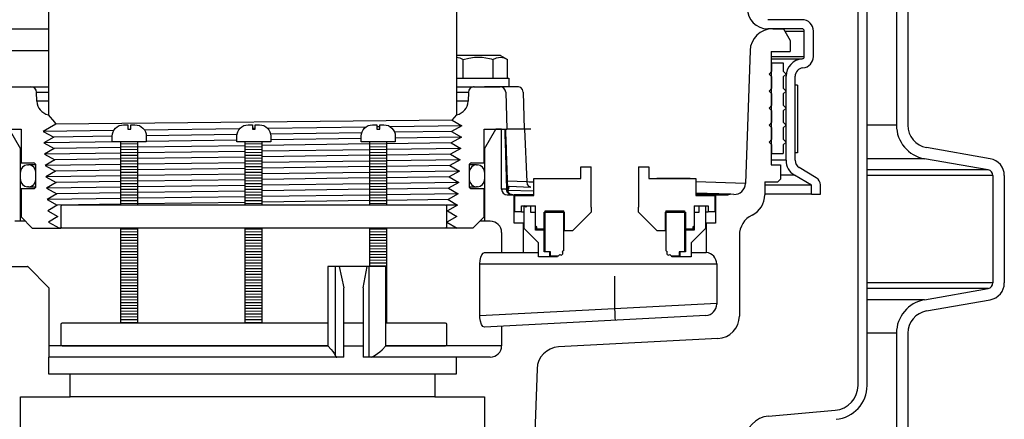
# Model space of a CAD drawing. Extents: x 2360 to 5106, y -824 to 622.
# Tile 76 of 124: x 3595.15 to 3606.01, y 487.89 to 492.29. Entities that reach past the tile are written whole.
import ezdxf

# ---------------------------------------------------------------- set-up
doc = ezdxf.new("R2010")
doc.units = 0
doc.header["$MEASUREMENT"] = 0
for name, color, linetype in [('GALV-4', 4, 'CONTINUOUS'), ('JACK-SCREW', 2, 'CONTINUOUS'), ('SPILL-BUCKET', 1, 'CONTINUOUS')]:
    doc.layers.add(name, color=color, linetype=linetype)

msp = doc.modelspace()

# ---------------------------------------------------------------- linework, layer by layer
at = {"layer": 'GALV-4'}
msp.add_line((3595.46696, 492.74322), (3595.46696, 491.24341), dxfattribs=at)
at = {"layer": 'GALV-4', "linetype": 'Continuous'}
for p, q in [((3599.96696, 492.74322), (3599.96696, 491.24341)), ((3595.46344, 491.24341), (3595.53189, 491.15975)), ((3599.92107, 491.18302), (3599.97048, 491.24341)), ((3595.54857, 491.13936), (3595.40905, 491.05846)), ((3595.53189, 491.15975), (3595.54857, 491.13936)), ((3600.02801, 491.12092), (3599.91383, 491.05846)), ((3599.92045, 491.18338), (3600.02801, 491.12092)), ((3595.40905, 491.05846), (3595.52341, 490.99601)), ((3599.91383, 491.05846), (3600.02139, 490.99601)), ((3595.52341, 490.99601), (3595.41601, 490.93355)), ((3595.41601, 490.93355), (3595.53003, 490.87109)), ((3600.02139, 490.99601), (3599.9072, 490.93355)), ((3599.9072, 490.93355), (3600.01443, 490.87109)), ((3595.53003, 490.87109), (3595.42297, 490.80864)), ((3595.42297, 490.80864), (3595.53665, 490.74618)), ((3600.01443, 490.87109), (3599.90058, 490.80864)), ((3599.90058, 490.80864), (3600.00747, 490.74618)), ((3595.53665, 490.74618), (3595.42993, 490.68372)), ((3595.42993, 490.68372), (3595.54327, 490.62126)), ((3600.00747, 490.74618), (3599.89396, 490.68372)), ((3599.89396, 490.68372), (3600.00052, 490.62126)), ((3599.90668, 490.69072), (3599.89757, 490.68161)), ((3595.54327, 490.62126), (3595.43688, 490.55881)), ((3600.00052, 490.62126), (3599.88734, 490.55881)), ((3595.43688, 490.55881), (3595.54989, 490.49635)), ((3595.54989, 490.49635), (3595.44384, 490.43389)), ((3599.99356, 490.49635), (3599.88072, 490.43389)), ((3599.88734, 490.55881), (3599.99356, 490.49635)), ((3595.44384, 490.43389), (3595.55652, 490.37143)), ((3595.55652, 490.37143), (3595.4508, 490.30898)), ((3599.9866, 490.37143), (3599.87409, 490.30898)), ((3599.88072, 490.43389), (3599.9866, 490.37143)), ((3595.4508, 490.30898), (3595.56314, 490.24652)), ((3599.87409, 490.30898), (3599.97965, 490.24652)), ((3595.56314, 490.24652), (3595.45776, 490.18406)), ((3595.45776, 490.18406), (3595.56976, 490.1216)), ((3599.97965, 490.24652), (3599.86747, 490.18406)), ((3599.86747, 490.18406), (3599.97269, 490.1216)), ((3595.56976, 490.1216), (3595.46471, 490.05915)), ((3595.46471, 490.05915), (3595.58626, 489.99117)), ((3599.97269, 490.1216), (3599.86085, 490.05915)), ((3599.86085, 490.05915), (3599.97501, 489.99117)), ((3599.97501, 489.99117), (3595.58626, 489.99117))]:
    msp.add_line(p, q, dxfattribs=at)
at = {"layer": 'GALV-4', "color": 7, "linetype": 'Continuous'}
for p, q in [((3599.92045, 491.18338), (3595.54857, 491.13936)), ((3600.02801, 491.12092), (3599.23811, 491.11024)), ((3596.18636, 491.06897), (3595.40905, 491.05846)), ((3597.57262, 491.08772), (3596.52637, 491.07357)), ((3597.54472, 491.02476), (3596.54519, 491.01054)), ((3597.74665, 491.09007), (3597.7154, 491.08965)), ((3598.96552, 491.10655), (3597.88573, 491.09195)), ((3598.92237, 491.04436), (3597.91649, 491.03005)), ((3599.11996, 491.10864), (3599.08871, 491.10822)), ((3599.91383, 491.05846), (3599.28458, 491.04951)), ((3596.26426, 490.94505), (3595.41601, 490.93355)), ((3596.17022, 491.00521), (3595.52341, 490.99601)), ((3597.63728, 490.90116), (3596.45147, 490.88424)), ((3597.54353, 490.9624), (3596.54522, 490.94886)), ((3599.01058, 490.92076), (3597.82478, 490.90384)), ((3598.91683, 490.98103), (3597.91853, 490.96749)), ((3599.9072, 490.93355), (3599.19808, 490.92343)), ((3600.02139, 490.99601), (3599.29183, 490.98611)), ((3596.26397, 490.82008), (3595.42297, 490.80864)), ((3596.26397, 490.88157), (3595.53003, 490.87109)), ((3597.63728, 490.83876), (3596.45147, 490.82263)), ((3599.01058, 490.85744), (3597.82478, 490.84131)), ((3599.01058, 490.7959), (3597.82478, 490.77893)), ((3600.01443, 490.87109), (3599.19808, 490.85999)), ((3599.90058, 490.80864), (3599.19808, 490.79858)), ((3596.26397, 490.6951), (3595.42993, 490.68372)), ((3596.26397, 490.75659), (3595.53665, 490.74618)), ((3597.63728, 490.77624), (3596.45147, 490.75927)), ((3597.63728, 490.71384), (3596.45147, 490.69766)), ((3599.01058, 490.73258), (3597.82478, 490.7164)), ((3600.00747, 490.74618), (3599.19808, 490.73513)), ((3599.89396, 490.68372), (3599.19808, 490.67373)), ((3596.26397, 490.63161), (3595.54327, 490.62126)), ((3597.63728, 490.65132), (3596.45147, 490.6343)), ((3597.63728, 490.58892), (3596.45147, 490.57269)), ((3599.01058, 490.67104), (3597.82478, 490.65402)), ((3599.01058, 490.60772), (3597.82478, 490.59149)), ((3600.00052, 490.62126), (3599.19808, 490.61028)), ((3596.26397, 490.57013), (3595.43688, 490.55881)), ((3596.26397, 490.50663), (3595.54989, 490.49635)), ((3597.63728, 490.52641), (3596.45147, 490.50933)), ((3599.01058, 490.54618), (3597.82478, 490.52911)), ((3599.01058, 490.48285), (3597.82478, 490.46658)), ((3599.88734, 490.55881), (3599.19808, 490.54888)), ((3599.99356, 490.49635), (3599.19808, 490.48543)), ((3596.26397, 490.44515), (3595.44384, 490.43389)), ((3596.26397, 490.38165), (3595.55652, 490.37143)), ((3597.63728, 490.464), (3596.45147, 490.44772)), ((3597.63728, 490.40149), (3596.45147, 490.38436)), ((3599.01058, 490.42132), (3597.82478, 490.4042)), ((3599.01058, 490.35799), (3597.82478, 490.34167)), ((3599.88072, 490.43389), (3599.19808, 490.42403)), ((3599.9866, 490.37143), (3599.19808, 490.36058)), ((3596.26397, 490.32017), (3595.4508, 490.30898)), ((3596.26397, 490.25667), (3595.56314, 490.24652)), ((3597.63728, 490.33908), (3596.45147, 490.32276)), ((3597.63728, 490.27657), (3596.45147, 490.25939)), ((3599.01058, 490.29647), (3597.82478, 490.27929)), ((3599.87409, 490.30898), (3599.19808, 490.29918)), ((3599.97965, 490.24652), (3599.8522, 490.24476))]:
    msp.add_line(p, q, dxfattribs=at)
at = {"layer": 'JACK-SCREW'}
for p, q in [((3596.26397, 490.24641), (3596.26397, 490.94505)), ((3596.45147, 490.24641), (3596.45147, 490.94505)), ((3597.63728, 490.24641), (3597.63728, 490.94505)), ((3597.82478, 490.24641), (3597.82478, 490.94505)), ((3599.01058, 490.24641), (3599.01058, 490.94505)), ((3599.19808, 490.24641), (3599.19808, 490.94505)), ((3596.26397, 488.94505), (3596.26397, 489.99641)), ((3596.45147, 488.94505), (3596.45147, 489.99641)), ((3597.63728, 488.94505), (3597.63728, 489.99641)), ((3597.82478, 488.94505), (3597.82478, 489.99641)), ((3599.01058, 489.56946), (3599.01058, 489.99641)), ((3599.19808, 488.94505), (3599.19808, 489.99641))]:
    msp.add_line(p, q, dxfattribs=at)
for points in [[(3596.54522, 491.00755), (3596.54522, 490.94505), (3596.17022, 490.94505), (3596.17022, 491.00755, -0.41421356), (3596.29522, 491.13255), (3596.3421, 491.13255), (3596.3421, 491.08568), (3596.37335, 491.08568), (3596.37335, 491.13255), (3596.42022, 491.13255, -0.41421356)], [(3597.91853, 491.00755), (3597.91853, 490.94505), (3597.54353, 490.94505), (3597.54353, 491.00755, -0.41421356), (3597.66853, 491.13255), (3597.7154, 491.13255), (3597.7154, 491.08568), (3597.74665, 491.08568), (3597.74665, 491.13255), (3597.79353, 491.13255, -0.41421356)], [(3599.29183, 491.00755), (3599.29183, 490.94505), (3598.91683, 490.94505), (3598.91683, 491.00755, -0.41421356), (3599.04183, 491.13255), (3599.08871, 491.13255), (3599.08871, 491.08568), (3599.11996, 491.08568), (3599.11996, 491.13255), (3599.16683, 491.13255, -0.41421356)]]:
    msp.add_lwpolyline(points, format="xyb", close=True, dxfattribs=at)
at = {"layer": 'JACK-SCREW', "color": 2, "linetype": 'Continuous'}
msp.add_lwpolyline([(3599.86085, 490.01203), (3599.86085, 490.23078, 0.41421356), (3599.84522, 490.24641), (3595.61683, 490.24641, 0.41421356), (3595.60121, 490.23078), (3595.60121, 490.01203, 0.41421356), (3595.61683, 489.99641), (3599.84522, 489.99641, 0.41421356)], format="xyb", close=True, dxfattribs=at)
for points in [[(3598.54852, 488.94505), (3595.61683, 488.94505, 0.41421356), (3595.60121, 488.92943), (3595.60121, 488.71068, 0.41421356), (3595.61683, 488.69505), (3598.54852, 488.69505)], [(3599.18834, 488.69505), (3599.84522, 488.69505, 0.41421356), (3599.86085, 488.71068), (3599.86085, 488.92943, 0.41421356), (3599.84522, 488.94505), (3599.18834, 488.94505)]]:
    msp.add_lwpolyline(points, format="xyb", dxfattribs=at)
for points in [[(3598.93699, 488.94505), (3598.72394, 488.94505)], [(3598.72394, 488.69505), (3598.93699, 488.69505)]]:
    msp.add_lwpolyline(points, dxfattribs=at)
at = {"layer": 'SPILL-BUCKET', "color": 1, "linetype": 'Continuous'}
for p, q in [((3604.39739, 488.25874), (3604.39739, 502.4563)), ((3604.49733, 488.25874), (3604.49733, 502.4563)), ((3604.82148, 492.83083), (3604.82148, 491.12735)), ((3604.94639, 492.83083), (3604.94639, 491.12735)), ((3603.77969, 492.29093), (3603.40058, 492.29093)), ((3603.77969, 492.191), (3603.40058, 492.191)), ((3603.80467, 491.88496), (3603.80467, 492.16602)), ((3603.90461, 491.88496), (3603.90461, 492.16602)), ((3603.43955, 491.94117), (3603.43955, 490.69203)), ((3603.60294, 490.74218), (3603.60294, 491.66701)), ((3603.70287, 490.74218), (3603.70287, 491.66701)), ((3605.85646, 490.75725), (3605.15284, 490.88131)), ((3603.43955, 490.69203), (3603.5411, 490.69203)), ((3603.5411, 490.69203), (3603.5411, 490.53373)), ((3605.83476, 490.63423), (3605.13115, 490.75829)), ((3601.33948, 490.54125), (3601.33948, 490.66885)), ((3601.33948, 490.66885), (3601.45441, 490.66885)), ((3601.45441, 490.22416), (3601.45441, 490.66885)), ((3601.97405, 490.66885), (3601.97405, 490.22416)), ((3601.97405, 490.66885), (3602.08897, 490.66885)), ((3602.08897, 490.66885), (3602.08897, 490.54125)), ((3603.88275, 490.46532), (3603.69737, 490.5759)), ((3603.93699, 490.54932), (3603.74856, 490.66172)), ((3600.81984, 490.54125), (3601.33948, 490.54125)), ((3600.81984, 490.35407), (3600.81984, 490.54125)), ((3602.08897, 490.54125), (3602.60862, 490.54125)), ((3602.54616, 490.54144), (3602.17895, 490.54144)), ((3602.54616, 490.54144), (3602.57499, 490.54142)), ((3602.60862, 490.54125), (3602.60861, 490.35407)), ((3603.36935, 490.50465), (3603.51203, 490.50465)), ((3603.36935, 490.50465), (3603.36935, 490.3615)), ((3603.5411, 490.53373), (3603.51203, 490.50465)), ((3603.98268, 490.36856), (3603.98268, 490.46887)), ((3605.88638, 490.57272), (3605.88638, 489.38819)), ((3606.01129, 490.57272), (3606.01129, 489.38819)), ((3600.81984, 490.35407), (3600.81984, 490.38171)), ((3602.60862, 490.38171), (3602.60862, 490.35407)), ((3603.88275, 490.36856), (3603.88275, 490.46532)), ((3603.88275, 490.36856), (3603.98268, 490.36856)), ((3600.61123, 490.1722), (3600.61123, 490.35407)), ((3600.61123, 490.35407), (3600.81984, 490.35407)), ((3602.60861, 490.35407), (3602.81722, 490.35407)), ((3602.81722, 490.35407), (3602.81722, 490.1722)), ((3600.68368, 490.1722), (3600.61123, 490.1722)), ((3600.68368, 490.23915), (3600.71566, 490.23915)), ((3600.68368, 490.1722), (3600.68368, 490.23915)), ((3600.68368, 490.1722), (3600.69127, 490.1722)), ((3600.69127, 490.1722), (3600.71393, 490.1722)), ((3600.71391, 489.98932), (3600.71391, 490.23915)), ((3600.71391, 490.23915), (3600.78786, 490.23915)), ((3600.73065, 490.22416), (3600.71566, 490.23915)), ((3600.74564, 490.23915), (3600.73065, 490.22416)), ((3600.74564, 490.23915), (3600.83983, 490.23915)), ((3600.78786, 490.1642), (3600.78786, 490.23915)), ((3600.83733, 490.1642), (3600.78786, 490.1642)), ((3600.83733, 489.96933), (3600.83733, 490.1642)), ((3600.83795, 490.1642), (3600.83733, 490.1642)), ((3600.83983, 490.1642), (3600.83795, 490.1642)), ((3600.83983, 490.01439), (3600.83983, 490.23915)), ((3600.93376, 489.98133), (3600.93376, 490.1692)), ((3600.93376, 490.1692), (3601.16011, 490.1692)), ((3600.94476, 489.7325), (3600.94476, 490.18419)), ((3600.94476, 490.18419), (3601.15211, 490.18419)), ((3601.15211, 489.74699), (3601.15211, 490.18419)), ((3601.16011, 489.96434), (3601.16011, 490.1692)), ((3601.45441, 490.1702), (3601.24855, 489.96434)), ((3601.45441, 490.22416), (3601.45441, 490.1702)), ((3601.97405, 490.1702), (3601.97405, 490.22416)), ((3602.17991, 489.96434), (3601.97405, 490.1702)), ((3602.26835, 490.1692), (3602.49469, 490.1692)), ((3602.26835, 490.1692), (3602.26835, 489.96434)), ((3602.27634, 490.18419), (3602.4837, 490.18419)), ((3602.27634, 490.18419), (3602.27634, 489.74699)), ((3602.4837, 490.18419), (3602.4837, 489.7325)), ((3602.49469, 490.1692), (3602.49469, 489.98133)), ((3602.5905, 490.1642), (3602.58862, 490.1642)), ((3602.58863, 490.23915), (3602.58863, 490.01439)), ((3602.58863, 490.23915), (3602.68282, 490.23915)), ((3602.59113, 490.1642), (3602.5905, 490.1642)), ((3602.6406, 490.1642), (3602.59113, 490.1642)), ((3602.59113, 490.1642), (3602.59113, 489.96933)), ((3602.6406, 490.23915), (3602.71454, 490.23915)), ((3602.6406, 490.23915), (3602.6406, 490.1642)), ((3602.7128, 490.23915), (3602.74477, 490.23915)), ((3602.71454, 490.23915), (3602.71454, 489.98932)), ((3602.71455, 490.1722), (3602.73719, 490.1722)), ((3602.73719, 490.1722), (3602.74477, 490.1722)), ((3602.74477, 490.23915), (3602.74477, 490.1722)), ((3602.81722, 490.1722), (3602.74477, 490.1722)), ((3600.87105, 489.83218), (3600.71391, 489.98932)), ((3600.93376, 489.96933), (3600.83733, 489.96933)), ((3600.85382, 490.00631), (3600.83983, 490.01439)), ((3600.85382, 489.98133), (3600.85382, 490.00631)), ((3600.93376, 489.98133), (3600.85382, 489.98133)), ((3600.93376, 489.98133), (3600.93652, 489.98133)), ((3600.93376, 489.7325), (3600.93376, 489.96933)), ((3600.93651, 489.96933), (3600.93376, 489.96933)), ((3600.94475, 489.96933), (3600.93651, 489.96933)), ((3600.93652, 489.98133), (3600.94476, 489.98133)), ((3601.24855, 489.96434), (3601.16011, 489.96434)), ((3602.26835, 489.96434), (3602.17991, 489.96434)), ((3602.20997, 489.96434), (3602.19198, 489.96434)), ((3602.26835, 489.97132), (3602.26137, 489.96434)), ((3602.49194, 489.96933), (3602.4837, 489.96933)), ((3602.48371, 489.98133), (3602.49194, 489.98133)), ((3602.49194, 489.98133), (3602.49469, 489.98133)), ((3602.49469, 489.96933), (3602.49194, 489.96933)), ((3602.57464, 489.98133), (3602.49469, 489.98133)), ((3602.59113, 489.96933), (3602.49469, 489.96933)), ((3602.50433, 489.96933), (3602.49469, 489.96583)), ((3602.49469, 489.96933), (3602.49469, 489.7325)), ((3602.71454, 489.98932), (3602.5574, 489.83218)), ((3602.58863, 490.01439), (3602.57464, 490.00631)), ((3602.57464, 490.00631), (3602.57464, 489.98133)), ((3600.87105, 489.67703), (3600.87105, 489.83218)), ((3602.5574, 489.83218), (3602.5574, 489.67703)), ((3603.08829, 489.9122), (3603.08829, 489.02416)), ((3600.99572, 489.7325), (3600.93376, 489.7325)), ((3601.00571, 489.7325), (3600.94476, 489.7325)), ((3600.99572, 489.67703), (3600.99572, 489.7325)), ((3601.00571, 489.68453), (3601.00571, 489.7325)), ((3601.15211, 489.74699), (3601.13502, 489.72989)), ((3601.13533, 489.72989), (3601.13502, 489.72989)), ((3601.13626, 489.72989), (3601.13533, 489.72989)), ((3601.15243, 489.74699), (3601.15211, 489.74699)), ((3601.15336, 489.74699), (3601.15243, 489.74699)), ((3602.27603, 489.74699), (3602.27509, 489.74699)), ((3602.27634, 489.74699), (3602.27603, 489.74699)), ((3602.29344, 489.72989), (3602.27634, 489.74699)), ((3602.29313, 489.72989), (3602.29219, 489.72989)), ((3602.29344, 489.72989), (3602.29313, 489.72989)), ((3602.4837, 489.7325), (3602.42274, 489.7325)), ((3602.42274, 489.7325), (3602.42274, 489.68453)), ((3602.43274, 489.7325), (3602.43274, 489.67703)), ((3602.49469, 489.7325), (3602.43274, 489.7325)), ((3602.55741, 489.72354), (3602.61612, 489.72354)), ((3600.99572, 489.67703), (3600.87105, 489.67703)), ((3601.00564, 489.67703), (3600.99572, 489.67703)), ((3601.03515, 489.67703), (3601.00564, 489.67703)), ((3601.08965, 489.68453), (3601.00571, 489.68453)), ((3601.08341, 489.67703), (3601.03515, 489.67703)), ((3601.10675, 489.70163), (3601.08965, 489.68453)), ((3601.08965, 489.68453), (3601.08997, 489.68453)), ((3601.08997, 489.68453), (3601.09091, 489.68453)), ((3602.3388, 489.68453), (3602.3217, 489.70163)), ((3602.33755, 489.68453), (3602.33849, 489.68453)), ((3602.33849, 489.68453), (3602.3388, 489.68453)), ((3602.42274, 489.68453), (3602.3388, 489.68453)), ((3602.3933, 489.67703), (3602.34501, 489.67703)), ((3602.42281, 489.67703), (3602.3933, 489.67703)), ((3602.43274, 489.67703), (3602.42281, 489.67703)), ((3602.5574, 489.67703), (3602.43274, 489.67703)), ((3605.13115, 489.20262), (3605.83476, 489.32668)), ((3605.15284, 489.0796), (3605.85646, 489.20367)), ((3602.85154, 488.77467), (3601.09282, 488.6825)), ((3604.82148, 488.83357), (3604.82148, 487.62974)), ((3604.94639, 488.83357), (3604.94639, 487.62974)), ((3600.85622, 488.44173), (3600.74941, 485.38316)), ((3595.15621, 488.13128), (3595.70534, 488.13128)), ((3595.15621, 486.92367), (3595.15621, 488.13128)), ((3599.72859, 488.13128), (3600.27771, 488.13128)), ((3600.27771, 488.13128), (3600.27771, 486.92367)), ((3603.41051, 487.92058), (3604.14653, 487.98498))]:
    msp.add_line(p, q, dxfattribs=at)
at = {"layer": 'SPILL-BUCKET', "color": 7, "linetype": 'Continuous'}
for p, q in [((3594.30231, 492.191), (3595.46696, 492.191)), ((3594.30231, 491.9499), (3595.46696, 491.94989)), ((3603.44592, 491.81626), (3603.43954, 491.81626)), ((3603.44804, 491.81626), (3603.44592, 491.81626)), ((3603.44804, 491.81626), (3603.57296, 491.81626)), ((3603.44804, 491.72257), (3603.44804, 491.81626)), ((3603.57296, 491.81626), (3603.57296, 491.72257)), ((3603.41681, 491.69134), (3603.44804, 491.72257)), ((3603.44804, 491.66012), (3603.41681, 491.69134)), ((3603.44592, 491.72257), (3603.43954, 491.72257)), ((3603.44804, 491.72257), (3603.44592, 491.72257)), ((3603.57296, 491.72257), (3603.60419, 491.69134)), ((3603.60419, 491.69134), (3603.57296, 491.66012)), ((3603.44592, 491.66012), (3603.43954, 491.66012)), ((3603.44804, 491.66012), (3603.44592, 491.66012)), ((3603.44804, 491.5352), (3603.44804, 491.66012)), ((3603.57296, 491.66012), (3603.57296, 491.5352)), ((3603.72785, 491.57086), (3603.70287, 491.57086)), ((3603.70287, 490.82137), (3603.70287, 491.57086)), ((3603.72785, 491.57086), (3603.72785, 490.82137)), ((3595.33478, 491.49232), (3595.46696, 491.49232)), ((3599.96696, 491.49232), (3600.09914, 491.49232)), ((3603.41681, 491.50397), (3603.44804, 491.5352)), ((3603.44804, 491.47274), (3603.41681, 491.50397)), ((3603.44592, 491.5352), (3603.43954, 491.5352)), ((3603.44592, 491.47274), (3603.43954, 491.47274)), ((3603.44804, 491.5352), (3603.44592, 491.5352)), ((3603.44804, 491.47274), (3603.44592, 491.47274)), ((3603.44804, 491.34783), (3603.44804, 491.47274)), ((3603.57296, 491.5352), (3603.60419, 491.50397)), ((3603.60419, 491.50397), (3603.57296, 491.47274)), ((3603.57296, 491.47274), (3603.57296, 491.34783)), ((3595.46696, 491.39101), (3595.33832, 491.39101)), ((3600.0956, 491.39101), (3599.96696, 491.39101)), ((3603.41681, 491.3166), (3603.44804, 491.34783)), ((3603.44592, 491.34783), (3603.43954, 491.34783)), ((3603.44804, 491.34783), (3603.44592, 491.34783)), ((3603.57296, 491.34783), (3603.60419, 491.3166)), ((3603.44804, 491.28537), (3603.41681, 491.3166)), ((3603.44592, 491.28537), (3603.43954, 491.28537)), ((3603.44804, 491.28537), (3603.44592, 491.28537)), ((3603.44804, 491.16046), (3603.44804, 491.28537)), ((3603.60419, 491.3166), (3603.57296, 491.28537)), ((3603.57296, 491.28537), (3603.57296, 491.16046)), ((3603.41681, 491.12923), (3603.44804, 491.16046)), ((3603.44804, 491.098), (3603.41681, 491.12923)), ((3603.44592, 491.16046), (3603.43954, 491.16046)), ((3603.44804, 491.16046), (3603.44592, 491.16046)), ((3603.57296, 491.16046), (3603.60419, 491.12923)), ((3603.60419, 491.12923), (3603.57296, 491.098)), ((3603.59872, 491.13469), (3603.60103, 491.12607)), ((3603.44592, 491.098), (3603.43954, 491.098)), ((3603.44804, 491.098), (3603.44592, 491.098)), ((3603.44804, 490.97308), (3603.44804, 491.098)), ((3603.57296, 491.098), (3603.57296, 490.97308)), ((3596.26397, 490.9243), (3596.45147, 490.92163)), ((3597.63728, 490.9243), (3597.82478, 490.92163)), ((3599.01058, 490.9243), (3599.19808, 490.92163)), ((3603.41681, 490.94186), (3603.44804, 490.97308)), ((3603.44804, 490.91063), (3603.41681, 490.94186)), ((3603.44592, 490.97308), (3603.43954, 490.97308)), ((3603.44592, 490.91063), (3603.43954, 490.91063)), ((3603.44804, 490.97308), (3603.44592, 490.97308)), ((3603.44804, 490.91063), (3603.44592, 490.91063)), ((3603.44804, 490.81694), (3603.44804, 490.91063)), ((3603.57296, 490.97308), (3603.60419, 490.94186)), ((3603.60419, 490.94186), (3603.57296, 490.91063)), ((3603.57296, 490.91063), (3603.57296, 490.81694)), ((3596.26397, 490.89305), (3596.45147, 490.89038)), ((3596.26397, 490.86179), (3596.45147, 490.85913)), ((3596.26397, 490.83054), (3596.45147, 490.82787)), ((3596.26397, 490.79929), (3596.45147, 490.79662)), ((3597.63728, 490.89305), (3597.82478, 490.89038)), ((3597.63728, 490.86179), (3597.82478, 490.85913)), ((3597.63728, 490.83054), (3597.82478, 490.82787)), ((3597.63728, 490.79929), (3597.82478, 490.79662)), ((3599.01058, 490.89305), (3599.19808, 490.89038)), ((3599.01058, 490.86179), (3599.19808, 490.85913)), ((3599.01058, 490.83054), (3599.19808, 490.82787)), ((3599.01058, 490.79929), (3599.19808, 490.79662)), ((3603.44592, 490.81694), (3603.43954, 490.81694)), ((3603.44804, 490.81694), (3603.44592, 490.81694)), ((3603.44804, 490.81694), (3603.57296, 490.81694)), ((3603.72785, 490.82137), (3603.70287, 490.82137)), ((3595.23616, 490.68944), (3595.24615, 490.68944)), ((3595.25511, 490.68944), (3595.24615, 490.68944)), ((3596.26397, 490.76803), (3596.45147, 490.76537)), ((3596.26397, 490.73678), (3596.45147, 490.73411)), ((3596.26397, 490.70553), (3596.45147, 490.70286)), ((3597.63728, 490.76803), (3597.82478, 490.76537)), ((3597.63728, 490.73678), (3597.82478, 490.73411)), ((3597.63728, 490.70553), (3597.82478, 490.70286)), ((3599.01058, 490.76803), (3599.19808, 490.76537)), ((3599.01058, 490.73678), (3599.19808, 490.73411)), ((3599.01058, 490.70553), (3599.19808, 490.70286)), ((3600.18777, 490.68944), (3600.17881, 490.68944)), ((3600.18777, 490.68944), (3600.19777, 490.68944)), ((3595.15621, 490.52955), (3595.15621, 490.60949)), ((3595.3261, 490.52955), (3595.3261, 490.60949)), ((3595.3261, 490.60949), (3595.32634, 490.60949)), ((3595.32634, 490.60949), (3595.3271, 490.60949)), ((3596.26397, 490.67428), (3596.45147, 490.67161)), ((3596.26397, 490.64302), (3596.45147, 490.64035)), ((3596.26397, 490.61177), (3596.45147, 490.6091)), ((3596.26397, 490.58052), (3596.45147, 490.57785)), ((3597.63728, 490.67428), (3597.82478, 490.67161)), ((3597.63728, 490.64302), (3597.82478, 490.64035)), ((3597.63728, 490.61177), (3597.82478, 490.6091)), ((3597.63728, 490.58052), (3597.82478, 490.57785)), ((3599.01058, 490.67428), (3599.19808, 490.67161)), ((3599.01058, 490.64302), (3599.19808, 490.64035)), ((3599.01058, 490.61177), (3599.19808, 490.6091)), ((3599.01058, 490.58052), (3599.19808, 490.57785)), ((3600.10683, 490.60949), (3600.10758, 490.60949)), ((3600.10758, 490.60949), (3600.10783, 490.60949)), ((3600.10783, 490.60949), (3600.10783, 490.52955)), ((3600.27771, 490.60949), (3600.27771, 490.52955)), ((3595.32634, 490.52955), (3595.3261, 490.52955)), ((3595.32709, 490.52955), (3595.32634, 490.52955)), ((3596.26397, 490.54926), (3596.45147, 490.5466)), ((3596.26397, 490.51801), (3596.45147, 490.51534)), ((3596.26397, 490.48676), (3596.45147, 490.48409)), ((3597.63728, 490.54926), (3597.82478, 490.5466)), ((3597.63728, 490.51801), (3597.82478, 490.51534)), ((3597.63728, 490.48676), (3597.82478, 490.48409)), ((3599.01058, 490.54926), (3599.19808, 490.5466)), ((3599.01058, 490.51801), (3599.19808, 490.51534)), ((3599.01058, 490.48676), (3599.19808, 490.48409)), ((3600.10758, 490.52955), (3600.10682, 490.52955)), ((3600.10783, 490.52955), (3600.10758, 490.52955)), ((3595.24615, 490.44961), (3595.23616, 490.44961)), ((3596.26397, 490.4555), (3596.45147, 490.45284)), ((3596.26397, 490.42425), (3596.45147, 490.42158)), ((3596.26397, 490.393), (3596.45147, 490.39033)), ((3596.26397, 490.36174), (3596.45147, 490.35908)), ((3597.63728, 490.4555), (3597.82478, 490.45284)), ((3597.63728, 490.42425), (3597.82478, 490.42158)), ((3597.63728, 490.393), (3597.82478, 490.39033)), ((3597.63728, 490.36174), (3597.82478, 490.35908)), ((3599.01058, 490.4555), (3599.19808, 490.45284)), ((3599.01058, 490.42425), (3599.19808, 490.42158)), ((3599.01058, 490.393), (3599.19808, 490.39033)), ((3599.01058, 490.36174), (3599.19808, 490.35908)), ((3600.15206, 490.44961), (3600.17883, 490.44961)), ((3600.17883, 490.44961), (3600.18777, 490.44961)), ((3600.19777, 490.44961), (3600.18777, 490.44961)), ((3596.26397, 490.33049), (3596.45147, 490.32782)), ((3596.26397, 490.29924), (3596.45147, 490.29657)), ((3596.26397, 490.26798), (3596.45147, 490.26532)), ((3597.63728, 490.33049), (3597.82478, 490.32782)), ((3597.63728, 490.29924), (3597.82478, 490.29657)), ((3597.63728, 490.26798), (3597.82478, 490.26532)), ((3599.01058, 490.33049), (3599.19808, 490.32782)), ((3599.01058, 490.29924), (3599.19808, 490.29657)), ((3599.01058, 490.26798), (3599.19808, 490.26532)), ((3596.26397, 489.98671), (3596.45147, 489.98404)), ((3596.26397, 489.95545), (3596.45147, 489.95279)), ((3596.26397, 489.9242), (3596.45147, 489.92153)), ((3597.63728, 489.98671), (3597.82478, 489.98404)), ((3597.63728, 489.95545), (3597.82478, 489.95279)), ((3597.63728, 489.9242), (3597.82478, 489.92153)), ((3599.01058, 489.98671), (3599.19808, 489.98404)), ((3599.01058, 489.95545), (3599.19808, 489.95279)), ((3599.01058, 489.9242), (3599.19808, 489.92153)), ((3596.26397, 489.89295), (3596.45147, 489.89028)), ((3596.26397, 489.86169), (3596.45147, 489.85903)), ((3596.26397, 489.83044), (3596.45147, 489.82777)), ((3597.63728, 489.89295), (3597.82478, 489.89028)), ((3597.63728, 489.86169), (3597.82478, 489.85903)), ((3597.63728, 489.83044), (3597.82478, 489.82777)), ((3599.01058, 489.89295), (3599.19808, 489.89028)), ((3599.01058, 489.86169), (3599.19808, 489.85903)), ((3599.01058, 489.83044), (3599.19808, 489.82777)), ((3596.26397, 489.79919), (3596.45147, 489.79652)), ((3596.26397, 489.76793), (3596.45147, 489.76527)), ((3596.26397, 489.73668), (3596.45147, 489.73401)), ((3597.63728, 489.79919), (3597.82478, 489.79652)), ((3597.63728, 489.76793), (3597.82478, 489.76527)), ((3597.63728, 489.73668), (3597.82478, 489.73401)), ((3599.01058, 489.79919), (3599.19808, 489.79652)), ((3599.01058, 489.76793), (3599.19808, 489.76527)), ((3599.01058, 489.73668), (3599.19808, 489.73401)), ((3596.26397, 489.70543), (3596.45147, 489.70276)), ((3596.26397, 489.67417), (3596.45147, 489.67151)), ((3596.26397, 489.64292), (3596.45147, 489.64025)), ((3596.26397, 489.61167), (3596.45147, 489.609)), ((3597.63728, 489.70543), (3597.82478, 489.70276)), ((3597.63728, 489.67417), (3597.82478, 489.67151)), ((3597.63728, 489.64292), (3597.82478, 489.64025)), ((3597.63728, 489.61167), (3597.82478, 489.609)), ((3599.01058, 489.70543), (3599.19808, 489.70276)), ((3599.01058, 489.67417), (3599.19808, 489.67151)), ((3599.01058, 489.64292), (3599.19808, 489.64025)), ((3599.01058, 489.61167), (3599.19808, 489.609)), ((3596.26397, 489.58041), (3596.45147, 489.57775)), ((3596.26397, 489.54916), (3596.45147, 489.54649)), ((3596.26397, 489.51791), (3596.45147, 489.51524)), ((3597.63728, 489.58041), (3597.82478, 489.57775)), ((3597.63728, 489.54916), (3597.82478, 489.54649)), ((3597.63728, 489.51791), (3597.82478, 489.51524)), ((3599.01058, 489.58041), (3599.19808, 489.57775)), ((3599.18834, 489.54663), (3599.19808, 489.54649)), ((3599.18834, 489.51538), (3599.19808, 489.51524)), ((3596.26397, 489.48666), (3596.45147, 489.48399)), ((3596.26397, 489.4554), (3596.45147, 489.45273)), ((3596.26397, 489.42415), (3596.45147, 489.42148)), ((3596.26397, 489.3929), (3596.45147, 489.39023)), ((3597.63728, 489.48666), (3597.82478, 489.48399)), ((3597.63728, 489.4554), (3597.82478, 489.45273)), ((3597.63728, 489.42415), (3597.82478, 489.42148)), ((3597.63728, 489.3929), (3597.82478, 489.39023)), ((3599.18834, 489.48413), (3599.19808, 489.48399)), ((3599.18834, 489.45287), (3599.19808, 489.45273)), ((3599.18834, 489.42162), (3599.19808, 489.42148)), ((3599.18834, 489.39037), (3599.19808, 489.39023)), ((3596.26397, 489.36164), (3596.45147, 489.35898)), ((3596.26397, 489.33039), (3596.45147, 489.32772)), ((3596.26397, 489.29914), (3596.45147, 489.29647)), ((3597.63728, 489.36164), (3597.82478, 489.35898)), ((3597.63728, 489.33039), (3597.82478, 489.32772)), ((3597.63728, 489.29914), (3597.82478, 489.29647)), ((3599.18834, 489.35911), (3599.19808, 489.35898)), ((3599.18834, 489.32786), (3599.19808, 489.32772)), ((3599.18834, 489.29661), (3599.19808, 489.29647)), ((3596.26397, 489.26788), (3596.45147, 489.26522)), ((3596.26397, 489.23663), (3596.45147, 489.23396)), ((3596.26397, 489.20538), (3596.45147, 489.20271)), ((3596.26397, 489.17412), (3596.45147, 489.17146)), ((3597.63728, 489.26788), (3597.82478, 489.26522)), ((3597.63728, 489.23663), (3597.82478, 489.23396)), ((3597.63728, 489.20538), (3597.82478, 489.20271)), ((3597.63728, 489.17412), (3597.82478, 489.17146)), ((3599.18834, 489.26535), (3599.19808, 489.26522)), ((3599.18834, 489.2341), (3599.19808, 489.23396)), ((3599.18834, 489.20285), (3599.19808, 489.20271)), ((3599.18834, 489.17159), (3599.19808, 489.17146)), ((3596.26397, 489.14287), (3596.45147, 489.1402)), ((3596.26397, 489.11162), (3596.45147, 489.10895)), ((3596.26397, 489.08036), (3596.45147, 489.0777)), ((3597.63728, 489.14287), (3597.82478, 489.1402)), ((3597.63728, 489.11162), (3597.82478, 489.10895)), ((3597.63728, 489.08036), (3597.82478, 489.0777)), ((3599.18834, 489.14034), (3599.19808, 489.1402)), ((3599.18834, 489.10909), (3599.19808, 489.10895)), ((3599.18834, 489.07784), (3599.19808, 489.0777)), ((3596.26397, 489.04911), (3596.45147, 489.04644)), ((3596.26397, 489.01786), (3596.45147, 489.01519)), ((3596.26397, 488.9866), (3596.45147, 488.98394)), ((3596.26397, 488.95535), (3596.45147, 488.95268)), ((3597.63728, 489.04911), (3597.82478, 489.04644)), ((3597.63728, 489.01786), (3597.82478, 489.01519)), ((3597.63728, 488.9866), (3597.82478, 488.98394)), ((3597.63728, 488.95535), (3597.82478, 488.95268)), ((3599.18834, 489.04658), (3599.19808, 489.04644)), ((3599.18834, 489.01533), (3599.19808, 489.01519)), ((3599.18834, 488.98408), (3599.19808, 488.98394)), ((3599.18834, 488.95282), (3599.19808, 488.95268))]:
    msp.add_line(p, q, dxfattribs=at)
at = {"layer": 'SPILL-BUCKET', "linetype": 'Continuous'}
for p, q in [((3603.45594, 492.191), (3603.57546, 492.191)), ((3603.57546, 492.191), (3603.6504, 492.06119)), ((3603.59001, 492.16602), (3603.65533, 492.16602)), ((3603.65533, 492.16602), (3603.70896, 492.16602)), ((3603.70896, 492.16602), (3603.75077, 492.16602)), ((3603.75077, 492.16602), (3603.7807, 492.16602)), ((3603.7807, 492.16602), (3603.79868, 492.16602)), ((3603.79868, 492.16602), (3603.80467, 492.16602)), ((3603.6504, 492.06119), (3603.6504, 491.94117)), ((3600.45473, 491.89636), (3599.96696, 491.89636)), ((3600.45473, 491.89636), (3600.52944, 491.85323)), ((3603.20626, 491.94989), (3603.15511, 490.4851)), ((3603.43955, 491.94117), (3603.6504, 491.94117)), ((3603.4397, 491.88496), (3603.53581, 491.88496)), ((3603.53581, 491.88496), (3603.61754, 491.88496)), ((3603.61754, 491.88496), (3603.68468, 491.88496)), ((3603.68468, 491.88496), (3603.73708, 491.88496)), ((3603.73708, 491.88496), (3603.7746, 491.88496)), ((3603.7746, 491.88496), (3603.79715, 491.88496)), ((3603.79715, 491.88496), (3603.80467, 491.88496)), ((3599.96696, 491.87816), (3599.96727, 491.8782)), ((3599.96727, 491.8782), (3600.00501, 491.87073)), ((3600.00501, 491.87073), (3600.04264, 491.85323)), ((3600.04264, 491.85323), (3600.10361, 491.86812)), ((3600.04264, 491.64654), (3600.04264, 491.85323)), ((3600.10361, 491.86812), (3600.16636, 491.87682)), ((3600.16636, 491.87682), (3600.2492, 491.87633)), ((3600.2492, 491.87633), (3600.33311, 491.86225)), ((3600.33311, 491.86225), (3600.35019, 491.85794)), ((3600.35019, 491.85794), (3600.36717, 491.85323)), ((3600.36717, 491.85323), (3600.40967, 491.87231)), ((3600.36717, 491.85323), (3600.36717, 491.64654)), ((3600.40967, 491.87231), (3600.45408, 491.8782)), ((3600.45408, 491.8782), (3600.49182, 491.87073)), ((3600.49182, 491.87073), (3600.52944, 491.85323)), ((3600.52944, 491.64654), (3600.52944, 491.85323)), ((3603.43963, 491.86005), (3603.52973, 491.86005)), ((3603.52973, 491.86005), (3603.60632, 491.86005)), ((3603.60632, 491.86005), (3603.66923, 491.86005)), ((3603.66923, 491.86005), (3603.71832, 491.86005)), ((3603.71832, 491.86005), (3603.75346, 491.86005)), ((3603.75346, 491.86005), (3603.77457, 491.86005)), ((3603.77457, 491.86005), (3603.78162, 491.86005)), ((3599.96696, 491.64654), (3600.54617, 491.64654)), ((3600.54617, 491.64654), (3600.54617, 491.5526)), ((3594.98158, 491.5526), (3595.27236, 491.5526)), ((3595.27236, 491.5526), (3595.46696, 491.5526)), ((3595.33832, 491.39101), (3595.33478, 491.49232)), ((3599.96696, 491.5526), (3600.1556, 491.5526)), ((3600.09914, 491.49232), (3600.0956, 491.39101)), ((3600.16156, 491.5526), (3600.1556, 491.5526)), ((3600.16156, 491.5526), (3600.4476, 491.5526)), ((3600.28163, 491.5526), (3600.27488, 491.5526)), ((3600.30171, 491.5526), (3600.28163, 491.5526)), ((3600.33465, 491.5526), (3600.30171, 491.5526)), ((3600.3797, 491.5526), (3600.33465, 491.5526)), ((3600.65104, 491.5526), (3600.3797, 491.5526)), ((3600.51001, 491.49232), (3600.52427, 491.08417)), ((3600.6761, 491.54459), (3600.65104, 491.5526)), ((3600.69474, 491.52262), (3600.6761, 491.54459)), ((3600.70217, 491.49232), (3600.69474, 491.52262)), ((3600.70217, 491.49232), (3600.71384, 491.08417)), ((3595.46344, 491.24341), (3595.46696, 491.24341)), ((3599.96696, 491.24341), (3599.97048, 491.24341)), ((3595.0313, 491.08417), (3595.15621, 490.86781)), ((3595.0313, 491.08417), (3595.16271, 491.08417)), ((3595.16271, 491.08417), (3595.16271, 490.71118)), ((3600.27122, 490.71118), (3600.27122, 491.08417)), ((3600.27122, 491.08417), (3600.52427, 491.08417)), ((3600.27771, 490.86781), (3600.40262, 491.08417)), ((3600.46508, 491.08417), (3600.40262, 491.08417)), ((3600.46508, 490.42203), (3600.46508, 491.08417)), ((3600.50046, 491.08417), (3600.50249, 491.01171)), ((3600.50249, 491.01171), (3600.50453, 490.93923)), ((3600.50768, 491.08417), (3600.50781, 491.08012)), ((3600.50781, 491.08012), (3600.50795, 491.07606)), ((3600.50795, 491.07606), (3600.50891, 491.04747)), ((3600.50891, 491.04747), (3600.50987, 491.01887)), ((3600.50987, 491.01887), (3600.51086, 490.9895)), ((3600.72055, 491.08417), (3600.52427, 491.08417)), ((3600.75862, 491.08417), (3600.72055, 491.08417)), ((3600.74555, 490.50169), (3600.72055, 491.08417)), ((3600.78936, 491.08417), (3600.75862, 491.08417)), ((3600.50453, 490.93923), (3600.51181, 490.68073)), ((3600.51086, 490.9895), (3600.51185, 490.96013)), ((3600.51185, 490.96013), (3600.51287, 490.92989)), ((3600.51287, 490.92989), (3600.51389, 490.89965)), ((3595.15621, 490.86781), (3595.15784, 490.86781)), ((3595.15621, 490.06911), (3595.15621, 490.86781)), ((3595.15784, 490.86781), (3595.16271, 490.86781)), ((3600.27123, 490.86781), (3600.27609, 490.86781)), ((3600.27609, 490.86781), (3600.27771, 490.86781)), ((3600.27771, 490.86781), (3600.27771, 490.06911)), ((3600.51389, 490.89965), (3600.51495, 490.86845)), ((3600.51495, 490.86845), (3600.516, 490.83725)), ((3600.516, 490.83725), (3600.5171, 490.80495)), ((3600.5171, 490.80495), (3600.51819, 490.77265)), ((3595.16271, 490.71118), (3595.29921, 490.71118)), ((3595.28192, 490.68944), (3595.25511, 490.68944)), ((3595.32639, 490.68944), (3595.28192, 490.68944)), ((3600.15197, 490.68944), (3600.10747, 490.68944)), ((3600.13471, 490.71118), (3600.27122, 490.71118)), ((3600.17881, 490.68944), (3600.15197, 490.68944)), ((3600.51819, 490.77265), (3600.51932, 490.7391)), ((3600.51932, 490.7391), (3600.52046, 490.70554)), ((3600.52046, 490.70554), (3600.52165, 490.6705)), ((3595.32709, 490.45625), (3595.32709, 490.68329)), ((3600.10683, 490.68329), (3600.10683, 490.45625)), ((3600.51181, 490.68073), (3600.51914, 490.42203)), ((3600.52165, 490.6705), (3600.52284, 490.63546)), ((3600.52284, 490.63546), (3600.52407, 490.59919)), ((3600.52407, 490.59919), (3600.5253, 490.56291)), ((3600.5253, 490.56291), (3600.52656, 490.52591)), ((3600.52656, 490.52591), (3600.52782, 490.48892)), ((3600.74555, 490.50169), (3600.52713, 490.50932)), ((3600.52782, 490.48892), (3600.52852, 490.46851)), ((3600.52852, 490.46851), (3600.52921, 490.44811)), ((3600.75181, 490.47417), (3600.74555, 490.50169)), ((3600.77013, 490.50075), (3600.74555, 490.50169)), ((3600.76752, 490.45315), (3600.75181, 490.47417)), ((3600.81984, 490.49886), (3600.77013, 490.50075)), ((3603.15511, 490.4851), (3602.60862, 490.50374)), ((3595.16271, 490.42837), (3595.16271, 490.11608)), ((3595.16271, 490.42837), (3595.29921, 490.42837)), ((3595.24615, 490.44961), (3595.2551, 490.44961)), ((3595.2551, 490.44961), (3595.28189, 490.44961)), ((3595.28189, 490.44961), (3595.32633, 490.44961)), ((3600.10765, 490.44961), (3600.15206, 490.44961)), ((3600.13471, 490.42837), (3600.27122, 490.42837)), ((3600.27122, 490.11608), (3600.27122, 490.42837)), ((3600.47113, 490.42203), (3600.46508, 490.42203)), ((3600.48921, 490.42203), (3600.47113, 490.42203)), ((3600.51914, 490.42203), (3600.48921, 490.42203)), ((3600.52382, 490.4215), (3600.51914, 490.42203)), ((3600.52715, 490.3908), (3600.51914, 490.42203)), ((3600.52722, 490.42098), (3600.52382, 490.4215)), ((3600.54902, 490.36794), (3600.52715, 490.3908)), ((3600.52909, 490.44807), (3600.52722, 490.42098)), ((3600.53583, 490.3902), (3600.52722, 490.42098)), ((3600.52867, 490.41373), (3600.52722, 490.42098)), ((3600.52754, 490.35957), (3600.60349, 490.35957)), ((3600.5313, 490.40664), (3600.52867, 490.41373)), ((3600.52888, 490.45764), (3600.53006, 490.45683)), ((3600.5351, 490.44238), (3600.529, 490.45255)), ((3600.53006, 490.45683), (3600.53046, 490.45657)), ((3600.53046, 490.45657), (3600.53088, 490.45631)), ((3600.53088, 490.45631), (3600.5313, 490.45606)), ((3600.5313, 490.45606), (3600.53174, 490.4558)), ((3600.5313, 490.40664), (3600.53527, 490.4129)), ((3600.54306, 490.38229), (3600.5313, 490.40664)), ((3600.81984, 490.40158), (3600.5313, 490.40664)), ((3600.53174, 490.4558), (3600.53221, 490.45555)), ((3600.53221, 490.45555), (3600.53268, 490.45529)), ((3600.53268, 490.45529), (3600.53352, 490.45487)), ((3600.53352, 490.45487), (3600.5344, 490.45445)), ((3600.5344, 490.45445), (3600.53534, 490.45404)), ((3600.54355, 490.43382), (3600.5351, 490.44238)), ((3600.53527, 490.4129), (3600.54067, 490.42377)), ((3600.53534, 490.45404), (3600.53631, 490.45365)), ((3600.55838, 490.36776), (3600.53583, 490.3902)), ((3600.53631, 490.45365), (3600.53735, 490.45327)), ((3600.53735, 490.45327), (3600.53842, 490.45291)), ((3600.53842, 490.45291), (3600.53954, 490.45257)), ((3600.53954, 490.45257), (3600.5407, 490.45226)), ((3600.54067, 490.42377), (3600.54355, 490.43382)), ((3600.5407, 490.45226), (3600.5419, 490.45198)), ((3600.5419, 490.45198), (3600.54313, 490.45173)), ((3600.56358, 490.36553), (3600.54306, 490.38229)), ((3600.54313, 490.45173), (3600.54441, 490.45153)), ((3600.54355, 490.43382), (3600.54443, 490.43877)), ((3600.54441, 490.45153), (3600.54569, 490.45135)), ((3600.54443, 490.43877), (3600.54528, 490.44267)), ((3600.54528, 490.44267), (3600.54722, 490.44908)), ((3600.54569, 490.45135), (3600.547, 490.45122)), ((3600.547, 490.45122), (3600.54831, 490.45115)), ((3600.54722, 490.44908), (3600.54872, 490.45112)), ((3600.54831, 490.45115), (3600.54853, 490.45114)), ((3600.54853, 490.45114), (3600.54875, 490.45114)), ((3600.78936, 490.44272), (3600.54872, 490.45112)), ((3600.5789, 490.35957), (3600.54902, 490.36794)), ((3600.58895, 490.35957), (3600.55838, 490.36776)), ((3600.58895, 490.35957), (3600.56358, 490.36553)), ((3600.60349, 490.04728), (3600.60349, 490.35957)), ((3600.60809, 490.35957), (3600.60349, 490.35957)), ((3600.81984, 490.35957), (3600.60809, 490.35957)), ((3600.78936, 490.44303), (3600.76752, 490.45315)), ((3602.98706, 490.36598), (3602.60862, 490.37919)), ((3602.97111, 490.36269), (3602.60862, 490.36881)), ((3602.82036, 490.35957), (3602.60862, 490.35957)), ((3602.82497, 490.35957), (3602.82036, 490.35957)), ((3602.82497, 490.35957), (3602.95159, 490.35957)), ((3602.82497, 490.35957), (3602.82497, 490.04728)), ((3602.88991, 490.35957), (3602.9007, 490.36061)), ((3602.9007, 490.36061), (3602.91113, 490.36371)), ((3602.91113, 490.36371), (3602.92263, 490.36698)), ((3602.92263, 490.36698), (3602.93452, 490.36781)), ((3602.99135, 490.36583), (3602.98706, 490.36598)), ((3602.99277, 490.36578), (3602.99135, 490.36583)), ((3603.02591, 490.36462), (3602.99278, 490.36578)), ((3595.15621, 490.06911), (3595.09375, 490.06911)), ((3595.16217, 490.06911), (3595.15621, 490.06911)), ((3595.18002, 490.06911), (3595.16217, 490.06911)), ((3595.28762, 489.99117), (3595.16271, 490.11608)), ((3595.20967, 490.06911), (3595.18002, 490.06911)), ((3600.27122, 490.11608), (3600.1463, 489.99117)), ((3600.25388, 490.06911), (3600.2242, 490.06911)), ((3600.27175, 490.06911), (3600.25388, 490.06911)), ((3600.27771, 490.06911), (3600.27175, 490.06911)), ((3600.34017, 490.06911), (3600.27771, 490.06911)), ((3600.70492, 490.04728), (3600.60349, 490.04728)), ((3600.70492, 489.72394), (3600.70492, 490.04728)), ((3600.70717, 490.04728), (3600.70492, 490.04728)), ((3600.7139, 490.04728), (3600.70717, 490.04728)), ((3602.72129, 490.04728), (3602.71454, 490.04728)), ((3602.72354, 490.04728), (3602.72129, 490.04728)), ((3602.82497, 490.04728), (3602.72354, 490.04728)), ((3602.72354, 490.04728), (3602.72354, 489.72354)), ((3595.28762, 489.99117), (3595.60121, 489.99117)), ((3600.1463, 489.99117), (3599.97501, 489.99117)), ((3600.46508, 489.9442), (3600.46508, 489.72394)), ((3600.2469, 489.69981), (3600.26228, 489.7184)), ((3600.26228, 489.7184), (3600.27695, 489.72394)), ((3600.27695, 489.72394), (3600.87103, 489.72394)), ((3602.61612, 489.72354), (3602.66264, 489.72354)), ((3602.66264, 489.72354), (3602.69632, 489.72354)), ((3602.69632, 489.72354), (3602.71671, 489.72354)), ((3602.71671, 489.72354), (3602.72354, 489.72354)), ((3600.2246, 489.59902), (3600.22736, 489.63777)), ((3600.2246, 489.02501), (3600.2246, 489.59902)), ((3600.2246, 489.59902), (3602.83846, 489.59902)), ((3600.22736, 489.63777), (3600.23506, 489.67211)), ((3600.23506, 489.67211), (3600.2469, 489.69981)), ((3602.83846, 489.59902), (3602.83846, 489.15545)), ((3594.96884, 489.56946), (3595.23428, 489.56946)), ((3595.23521, 489.56946), (3595.23428, 489.56946)), ((3595.23798, 489.56946), (3595.23521, 489.56946)), ((3595.47048, 489.33524), (3595.23798, 489.56946)), ((3599.18834, 489.56946), (3598.54852, 489.56946)), ((3598.54852, 489.56946), (3598.54852, 488.69505)), ((3598.63374, 488.58559), (3598.63374, 489.56946)), ((3598.67453, 489.56946), (3598.69912, 489.45153)), ((3598.95891, 489.4521), (3598.98076, 489.56946)), ((3598.99845, 489.56946), (3598.99845, 488.57014)), ((3599.18834, 488.69505), (3599.18834, 489.56946)), ((3598.69912, 489.45153), (3598.72394, 489.33524)), ((3598.93699, 489.33524), (3598.95891, 489.4521)), ((3601.71423, 489.10307), (3601.71423, 489.46467)), ((3595.47048, 489.33524), (3595.47048, 488.57014)), ((3598.72394, 488.57014), (3598.72394, 489.33524)), ((3598.93699, 489.33524), (3598.93699, 488.57014)), ((3602.83846, 489.16199), (3600.2246, 489.02501)), ((3601.71625, 489.06453), (3601.71423, 489.10307)), ((3601.71807, 489.02975), (3601.71625, 489.06453)), ((3600.22527, 489.00575), (3600.2246, 489.02501)), ((3600.23115, 488.96643), (3600.22527, 489.00575)), ((3600.24317, 488.9321), (3600.23115, 488.96643)), ((3602.72008, 489.0307), (3600.27695, 488.90266)), ((3601.71952, 489.00216), (3601.71807, 489.02975)), ((3601.72045, 488.98444), (3601.71952, 489.00216)), ((3601.72077, 488.97833), (3601.72045, 488.98444)), ((3600.25944, 488.90966), (3600.24317, 488.9321)), ((3600.27695, 488.90266), (3600.25944, 488.90966)), ((3600.46508, 488.91252), (3600.46508, 488.69505)), ((3598.54852, 488.69505), (3595.4705, 488.69505)), ((3598.54852, 488.69505), (3598.54883, 488.69474)), ((3598.54883, 488.69474), (3598.5862, 488.65414)), ((3598.5862, 488.65414), (3598.60412, 488.63241)), ((3598.60412, 488.63241), (3598.61904, 488.61209)), ((3599.09763, 488.61073), (3599.1228, 488.6306)), ((3599.1228, 488.6306), (3599.1468, 488.65191)), ((3599.1468, 488.65191), (3599.18807, 488.69474)), ((3599.18807, 488.69474), (3599.18834, 488.69505)), ((3600.46508, 488.69505), (3599.18834, 488.69505)), ((3595.4685, 488.38277), (3595.4685, 488.57014)), ((3595.48357, 488.57014), (3595.47048, 488.57014)), ((3597.72333, 488.57014), (3595.48357, 488.57014)), ((3598.72394, 488.57014), (3597.72333, 488.57014)), ((3598.61904, 488.61209), (3598.63374, 488.58559)), ((3598.63374, 488.58559), (3598.63543, 488.58137)), ((3598.63543, 488.58137), (3598.63717, 488.57781)), ((3598.63717, 488.57781), (3598.64139, 488.57211)), ((3598.64139, 488.57211), (3598.64582, 488.57014)), ((3598.64582, 488.57014), (3598.64585, 488.57014)), ((3600.34017, 488.57014), (3598.93699, 488.57014)), ((3599.02576, 488.57014), (3599.06011, 488.58622)), ((3599.06011, 488.58622), (3599.09763, 488.61073)), ((3599.96542, 488.57014), (3599.96542, 488.38277)), ((3595.70534, 488.13128), (3595.70534, 488.38277)), ((3599.72859, 488.38277), (3599.72859, 488.13128))]:
    msp.add_line(p, q, dxfattribs=at)
at = {"layer": 'SPILL-BUCKET', "color": 7}
for p, q in [((3604.82148, 491.12735), (3604.49733, 491.12735)), ((3603.60294, 490.74218), (3603.43955, 490.74218)), ((3605.13115, 490.75829), (3604.49733, 490.75829)), ((3603.69737, 490.5759), (3603.5411, 490.5759)), ((3605.83476, 490.63423), (3604.49733, 490.63423)), ((3605.88638, 490.57272), (3604.49733, 490.57272)), ((3603.88275, 490.46532), (3603.36935, 490.46532)), ((3603.88275, 490.36856), (3603.36935, 490.36856)), ((3605.88638, 489.38819), (3604.49733, 489.38819)), ((3605.83476, 489.32668), (3604.49733, 489.32668)), ((3605.13115, 489.20262), (3604.49733, 489.20262)), ((3604.82148, 488.83357), (3604.49733, 488.83357))]:
    msp.add_line(p, q, dxfattribs=at)
at = {"layer": 'SPILL-BUCKET'}
for p, q in [((3599.96542, 488.38277), (3595.4685, 488.38277)), ((3599.72859, 488.13128), (3595.70534, 488.13128))]:
    msp.add_line(p, q, dxfattribs=at)
at = {"layer": 'SPILL-BUCKET', "color": 1, "linetype": 'Continuous'}
for centre, radius, start, end in [((3603.40058, 492.41585), 0.22485, 180, 270), ((3603.77969, 492.16602), 0.12491, 0, 90), ((3603.77969, 492.16602), 0.02498, 0, 90), ((3603.77969, 491.88496), 0.02498, 274.424356, 0), ((3603.77969, 491.88496), 0.12491, 274.424356, 0), ((3603.79656, 491.66701), 0.19362, 94.424356, 180), ((3603.79656, 491.66701), 0.09369, 94.424356, 180), ((3605.19622, 491.12735), 0.37474, 180, 260), ((3605.19622, 491.12735), 0.24983, 180, 260.000001), ((3603.79656, 490.74218), 0.19362, 180, 239.183871), ((3603.79656, 490.74218), 0.09369, 180, 239.183869), ((3605.82392, 490.57272), 0.18737, 0, 80), ((3605.82392, 490.57272), 0.06246, 0, 80.000001), ((3603.88899, 490.46887), 0.09369, 0, 59.183869), ((3603.11952, 490.3615), 0.24983, 295.94448, 0), ((3603.33812, 489.9122), 0.24983, 115.94448, 180), ((3601.12088, 489.71576), 0.01999, 225, 45), ((3602.30757, 489.71576), 0.01999, 135, 315), ((3605.82392, 489.38819), 0.06246, 279.999999, 0), ((3605.82392, 489.38819), 0.18737, 280, 0), ((3605.19622, 488.83357), 0.37474, 100, 180), ((3605.19622, 488.83357), 0.24983, 99.999999, 180), ((3602.83846, 489.02416), 0.24983, 273, 0), ((3601.1059, 488.43301), 0.24983, 93, 178), ((3604.12258, 488.25874), 0.27481, 275, 0), ((3604.12258, 488.25874), 0.37474, 275, 0), ((3603.43555, 487.63437), 0.2873, 95, 260)]:
    msp.add_arc(centre, radius, start, end, dxfattribs=at)
at = {"layer": 'SPILL-BUCKET', "linetype": 'Continuous'}
for centre, radius, start, end in [((3603.45594, 491.94117), 0.24983, 90, 178), ((3595.27236, 491.49014), 0.06246, 2, 90), ((3600.16156, 491.49014), 0.06246, 90, 178), ((3600.4476, 491.49014), 0.06246, 2, 90), ((3595.49437, 491.39646), 0.15614, 182, 258.577269), ((3599.93955, 491.39646), 0.15614, 281.422731, 358), ((3595.29921, 490.68329), 0.02788, 0, 90), ((3600.13471, 490.68329), 0.02788, 90, 180), ((3603.03027, 490.48946), 0.12491, 268, 358), ((3595.29921, 490.45625), 0.02788, 270, 0), ((3600.13471, 490.45625), 0.02788, 180, 270), ((3600.52754, 490.42203), 0.06246, 180, 270), ((3602.95159, 490.42203), 0.06246, 270, 288.195914), ((3602.9906, 490.30336), 0.06246, 88, 108.195914), ((3600.34017, 489.9442), 0.12491, 0, 90), ((3602.71354, 489.59902), 0.12491, 0, 85.411434), ((3602.71354, 489.15545), 0.12491, 273, 0), ((3600.34017, 488.69505), 0.12491, 270, 0)]:
    msp.add_arc(centre, radius, start, end, dxfattribs=at)
at = {"layer": 'SPILL-BUCKET', "color": 7, "linetype": 'Continuous'}
for centre, start, end in [((3595.23616, 490.60949), 90, 180), ((3595.24615, 490.60949), 0, 90), ((3600.18777, 490.60949), 90, 180), ((3600.19777, 490.60949), 0, 90), ((3595.23616, 490.52955), 180, 270), ((3595.24615, 490.52955), 270, 0), ((3600.18777, 490.52955), 180, 270), ((3600.19777, 490.52955), 270, 0)]:
    msp.add_arc(centre, 0.07995, start, end, dxfattribs=at)

doc.saveas('drawing.dxf')
